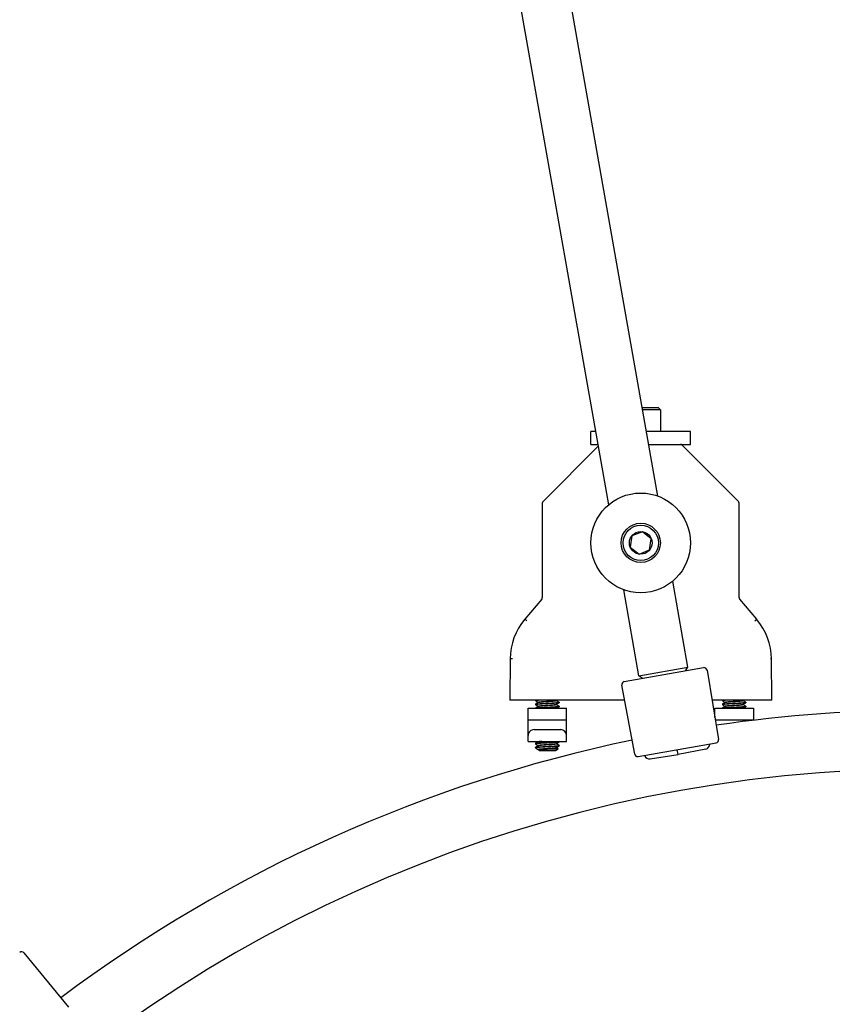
# Model space of a CAD drawing. Header units: inches. Extents: x 0 to 88, y 0 to 68.
# Tile 13 of 22: x 21.2 to 29.4, y 47.5 to 57.4. Entities that reach past the tile are written whole.
import ezdxf

# ---------------------------------------------------------------- set-up
doc = ezdxf.new("R2010")
doc.units = ezdxf.units.IN
doc.header["$LTSCALE"] = 4.84
doc.header["$MEASUREMENT"] = 0
for name, color, linetype in [('206380_1_BL12', 7, 'CONTINUOUS'), ('206383_X26128_1_BL20', 7, 'CONTINUOUS'), ('206397_206397_1_BL21', 7, 'CONTINUOUS'), ('206685_1_BL53', 7, 'CONTINUOUS'), ('206685_1_BL55', 7, 'CONTINUOUS'), ('207138_WW_12_1_BL11', 7, 'CONTINUOUS'), ('234013M_1_BL48', 7, 'CONTINUOUS'), ('807_2859_91760A321_1_BL46', 7, 'CONTINUOUS'), ('807_2859_91760A321_1_BL50', 7, 'CONTINUOUS'), ('911_710_911_710_1_BL37', 7, 'CONTINUOUS'), ('911_710_911_710_1_BL56', 7, 'CONTINUOUS'), ('9206XXM_920614M_1_BL16', 7, 'CONTINUOUS'), ('9206XXM_920614M_1_BL57', 7, 'CONTINUOUS')]:
    doc.layers.add(name, color=color, linetype=linetype)

# ---------------------------------------------------------------- blocks, each defined once
blk = doc.blocks.new('207138_WW_12_1_BL11', base_point=(42.9923, 30.181))
at = {"layer": '207138_WW_12_1_BL11', "color": 7, "linetype": 'CONTINUOUS'}
for radius, start, end in [(14.5104, 90, 98.35056), (14.5104, 101.74175, 126.77393), (13.9198, 90, 180)]:
    blk.add_arc((30.344, 35.9418), radius, start, end, dxfattribs=at)
blk = doc.blocks.new('206380_1_BL12', base_point=(44.3843, 30.2956))
at = {"layer": '206380_1_BL12', "color": 7, "linetype": 'CONTINUOUS'}
for p, q in [((27.0529, 53.0993), (26.4974, 52.5438)), ((27.8719, 53.1153), (27.8771, 53.1153)), ((28.4589, 52.5438), (27.8947, 53.108)), ((26.49, 52.5261), (26.49, 51.5781)), ((28.4662, 51.5781), (28.4662, 52.5261)), ((26.4841, 51.5619), (26.3145, 51.3613)), ((28.6418, 51.3613), (28.4721, 51.5619)), ((26.3145, 51.3613), (26.3201, 51.3567)), ((28.6227, 51.3454), (28.6418, 51.3613)), ((26.1668, 50.9632), (26.1631, 50.5484)), ((26.1918, 50.9632), (26.1668, 50.9632)), ((28.7895, 50.9632), (28.7822, 50.9633)), ((28.7931, 50.5484), (28.7895, 50.9632)), ((27.3173, 50.5484), (26.1631, 50.5484)), ((28.7931, 50.5484), (28.1944, 50.5484))]:
    blk.add_line(p, q, dxfattribs=at)
for centre, radius, start, end in [((27.8771, 53.0903), 0.025, 45, 90), ((26.515, 52.5261), 0.025, 135, 180), ((28.4412, 52.5261), 0.025, 0, 45), ((26.465, 51.5781), 0.025, 319.78266, 0), ((28.4912, 51.5781), 0.025, 180, 220.21734), ((26.7917, 50.9577), 0.625, 139.78266, 179.5), ((28.1645, 50.9577), 0.625, 0.5, 40.21734), ((24.6856, 49.399), 2.5503, 49.74515, 50.14025)]:
    blk.add_arc(centre, radius, start, end, dxfattribs=at)
blk = doc.blocks.new('9206XXM_920614M_1_BL16', base_point=(44.5477, 31.9025))
at = {"layer": '9206XXM_920614M_1_BL16', "color": 7, "linetype": 'CONTINUOUS'}
for p, q in [((27.3892, 52.198), (27.3724, 52.0856)), ((27.495, 52.2396), (27.3892, 52.198)), ((27.5839, 52.1688), (27.495, 52.2396)), ((27.5671, 52.0564), (27.5839, 52.1688)), ((27.3724, 52.0856), (27.4613, 52.0148)), ((27.4613, 52.0148), (27.5671, 52.0564))]:
    blk.add_line(p, q, dxfattribs=at)
for radius in [0.1969, 0.1772, 0.1137]:
    blk.add_circle((27.4781, 52.1272), radius, dxfattribs=at)
blk = doc.blocks.new('206383_X26128_1_BL20', base_point=(45.5942, 30.3296))
at = {"layer": '206383_X26128_1_BL20', "color": 7, "linetype": 'CONTINUOUS'}
for p, q in [((27.3134, 50.7354), (28.1089, 50.8757)), ((28.1437, 50.8511), (28.2601, 50.1558)), ((27.4176, 50.0072), (27.2891, 50.7004)), ((27.4523, 49.9831), (28.2357, 50.1213)), ((21.2864, 48.0141), (21.7349, 47.4701))]:
    blk.add_line(p, q, dxfattribs=at)
for centre, start, end in [((28.1142, 50.8462), 9.5, 100), ((27.3186, 50.7059), 100, 190.5), ((28.2305, 50.1508), 280, 9.5), ((27.4471, 50.0127), 190.5, 280), ((21.2633, 47.995), 39.5, 130)]:
    blk.add_arc(centre, 0.03, start, end, dxfattribs=at)
blk = doc.blocks.new('206397_206397_1_BL21', base_point=(45.4856, 29.9751))
at = {"layer": '206397_206397_1_BL21', "color": 7, "linetype": 'CONTINUOUS'}
for p, q in [((27.5723, 49.961), (27.8523, 50.0054)), ((27.8523, 50.0054), (27.844, 50.0522)), ((28.1305, 50.0594), (27.8523, 50.0054))]:
    blk.add_line(p, q, dxfattribs=at)
for centre, start, end in [((28.1209, 50.1085), 281.00023, 1.49833), ((27.5645, 50.0104), 198.50166, 279)]:
    blk.add_arc(centre, 0.05, start, end, dxfattribs=at)
blk = doc.blocks.new('911_710_911_710_1_BL37', base_point=(49.6521, 31.989))
at = {"layer": '911_710_911_710_1_BL37', "color": 7, "linetype": 'CONTINUOUS'}
blk.add_circle((27.4781, 52.1272), 0.5, dxfattribs=at)
blk = doc.blocks.new('807_2859_91760A321_1_BL46', base_point=(43.2305, 29.1406))
at = {"layer": '807_2859_91760A321_1_BL46', "color": 7, "linetype": 'CONTINUOUS'}
for p, q in [((28.2975, 50.5484), (28.2975, 50.5434)), ((28.2975, 50.5434), (28.298, 50.5429)), ((28.2975, 50.509), (28.298, 50.5096)), ((28.2975, 50.509), (28.2975, 50.5041)), ((28.2975, 50.5041), (28.298, 50.5035)), ((28.298, 50.5429), (28.3229, 50.5284)), ((28.3237, 50.5245), (28.298, 50.5096)), ((28.298, 50.5035), (28.3229, 50.4891)), ((28.3237, 50.4851), (28.2986, 50.4705)), ((28.2987, 50.4705), (28.3032, 50.4716)), ((28.3231, 50.5241), (28.3231, 50.5287)), ((28.3231, 50.4848), (28.3231, 50.4893)), ((28.5076, 50.5477), (28.5088, 50.5484)), ((28.5076, 50.5083), (28.5333, 50.5232)), ((28.5082, 50.5434), (28.5082, 50.548)), ((28.5082, 50.5041), (28.5082, 50.5087)), ((28.5332, 50.5293), (28.5083, 50.5437)), ((28.5332, 50.4899), (28.5083, 50.5043)), ((28.5103, 50.4705), (28.5333, 50.4839)), ((28.5337, 50.5287), (28.5332, 50.5293)), ((28.5337, 50.4893), (28.5332, 50.4899)), ((28.5337, 50.5238), (28.5333, 50.5232)), ((28.5337, 50.4844), (28.5333, 50.4838)), ((28.5337, 50.5287), (28.5337, 50.5238)), ((28.5337, 50.4893), (28.5337, 50.4844))]:
    blk.add_line(p, q, dxfattribs=at)
for points, knots in [([(28.3032, 50.5455), (28.3028, 50.5454), (28.3019, 50.5452), (28.3008, 50.545), (28.2998, 50.5447), (28.299, 50.5445), (28.2984, 50.5442), (28.2981, 50.5441), (28.2978, 50.5439), (28.2975, 50.5436), (28.2975, 50.5434)], [0, 0, 0, 0, 0.218323, 0.409385, 0.573065, 0.709361, 0.818518, 0.863183, 0.901501, 1, 1, 1, 1]), ([(28.3032, 50.5061), (28.3028, 50.506), (28.3019, 50.5058), (28.3008, 50.5056), (28.2998, 50.5053), (28.299, 50.5051), (28.2984, 50.5049), (28.2981, 50.5047), (28.2978, 50.5045), (28.2975, 50.5043), (28.2975, 50.5041)], [0, 0, 0, 0, 0.218323, 0.409387, 0.573069, 0.709366, 0.818523, 0.863187, 0.901504, 1, 1, 1, 1]), ([(28.298, 50.5096), (28.2981, 50.5096), (28.2984, 50.5098), (28.299, 50.51), (28.3, 50.5103), (28.3015, 50.5107), (28.3026, 50.5109), (28.3032, 50.511)], [0, 0, 0, 0, 0.071389, 0.157721, 0.376452, 0.657268, 1, 1, 1, 1]), ([(28.3316, 50.5484), (28.3286, 50.5482), (28.3229, 50.5478), (28.3151, 50.547), (28.3094, 50.5464), (28.3056, 50.5459), (28.304, 50.5456), (28.3032, 50.5455)], [0, 0, 0, 0, 0.319981, 0.595597, 0.823281, 0.918176, 1, 1, 1, 1]), ([(28.3032, 50.511), (28.3044, 50.5112), (28.3071, 50.5116), (28.3116, 50.5122), (28.3169, 50.5128), (28.3229, 50.5133), (28.3297, 50.5138), (28.3401, 50.5145), (28.3543, 50.5154), (28.3728, 50.5165), (28.3926, 50.5177), (28.4131, 50.5188), (28.4337, 50.5199), (28.4538, 50.5209), (28.4726, 50.522), (28.4873, 50.5229), (28.498, 50.5237), (28.5051, 50.5243), (28.5116, 50.5249), (28.5172, 50.5254), (28.5215, 50.5259), (28.5244, 50.5263), (28.5264, 50.5266), (28.5281, 50.5268), (28.5295, 50.5271), (28.5308, 50.5273), (28.5318, 50.5276), (28.5326, 50.5278), (28.5332, 50.5281), (28.5335, 50.5283), (28.5336, 50.5284), (28.5337, 50.5285), (28.5337, 50.5286), (28.5337, 50.5287)], [0, 0, 0, 0, 0.015886, 0.035412, 0.058431, 0.084764, 0.11422, 0.146573, 0.218961, 0.299682, 0.386223, 0.47589, 0.565896, 0.653434, 0.735785, 0.810398, 0.844068, 0.874959, 0.902832, 0.927475, 0.948695, 0.957972, 0.966334, 0.973767, 0.980262, 0.985811, 0.990409, 0.994064, 0.996801, 0.997847, 0.998699, 0.999395, 1, 1, 1, 1]), ([(28.5333, 50.5232), (28.5331, 50.5231), (28.5327, 50.5229), (28.5319, 50.5227), (28.5309, 50.5224), (28.5297, 50.5222), (28.5283, 50.5219), (28.5261, 50.5216), (28.5227, 50.5211), (28.5181, 50.5206), (28.5128, 50.52), (28.5067, 50.5195), (28.5, 50.5189), (28.4926, 50.5184), (28.4847, 50.5178), (28.4763, 50.5173), (28.4642, 50.5166), (28.4483, 50.5157), (28.4287, 50.5147), (28.4087, 50.5136), (28.3889, 50.5125), (28.3698, 50.5114), (28.3521, 50.5104), (28.3385, 50.5095), (28.3286, 50.5088), (28.3221, 50.5083), (28.3163, 50.5078), (28.3113, 50.5072), (28.307, 50.5067), (28.3044, 50.5063), (28.3032, 50.5061)], [0, 0, 0, 0, 0.002627, 0.006117, 0.010494, 0.015767, 0.021933, 0.028985, 0.045706, 0.065821, 0.089187, 0.115635, 0.144974, 0.176992, 0.211455, 0.248113, 0.286698, 0.368509, 0.454509, 0.542185, 0.628969, 0.712328, 0.789825, 0.859192, 0.890183, 0.918411, 0.943671, 0.965791, 0.984612, 1, 1, 1, 1]), ([(28.3032, 50.4716), (28.3044, 50.4719), (28.3071, 50.4723), (28.3116, 50.4728), (28.3169, 50.4734), (28.3229, 50.4739), (28.3297, 50.4745), (28.3401, 50.4752), (28.3543, 50.476), (28.3728, 50.4772), (28.3926, 50.4783), (28.4131, 50.4794), (28.4337, 50.4806), (28.4538, 50.4816), (28.4726, 50.4826), (28.4873, 50.4835), (28.498, 50.4843), (28.5051, 50.4849), (28.5116, 50.4855), (28.5172, 50.4861), (28.5215, 50.4865), (28.5244, 50.4869), (28.5264, 50.4872), (28.5281, 50.4874), (28.5295, 50.4877), (28.5308, 50.488), (28.5318, 50.4882), (28.5326, 50.4885), (28.5332, 50.4887), (28.5335, 50.4889), (28.5336, 50.489), (28.5337, 50.4892), (28.5337, 50.4893), (28.5337, 50.4893)], [0, 0, 0, 0, 0.015886, 0.035412, 0.05843, 0.084763, 0.114219, 0.146572, 0.218961, 0.299681, 0.386223, 0.47589, 0.565895, 0.653433, 0.735785, 0.810398, 0.844067, 0.874959, 0.902832, 0.927475, 0.948695, 0.957972, 0.966333, 0.973767, 0.980262, 0.985811, 0.990409, 0.994064, 0.996801, 0.997847, 0.998699, 0.999395, 1, 1, 1, 1]), ([(28.3231, 50.5287), (28.3231, 50.5288), (28.3232, 50.529), (28.3234, 50.5292), (28.3238, 50.5294), (28.3242, 50.5297), (28.3249, 50.5299), (28.3256, 50.5302), (28.3265, 50.5304), (28.3272, 50.5306), (28.3275, 50.5307)], [0, 0, 0, 0, 0.050445, 0.114808, 0.200027, 0.309098, 0.443287, 0.603089, 0.788664, 1, 1, 1, 1]), ([(28.3231, 50.4893), (28.3231, 50.4894), (28.3232, 50.4896), (28.3234, 50.4898), (28.3238, 50.4901), (28.3242, 50.4903), (28.3249, 50.4906), (28.3256, 50.4908), (28.3265, 50.4911), (28.3272, 50.4912), (28.3275, 50.4913)], [0, 0, 0, 0, 0.050456, 0.114826, 0.200048, 0.309119, 0.443305, 0.603102, 0.788671, 1, 1, 1, 1]), ([(28.3275, 50.5258), (28.3271, 50.5257), (28.3263, 50.5255), (28.3253, 50.5252), (28.3244, 50.5249), (28.3239, 50.5246), (28.3237, 50.5245)], [0, 0, 0, 0, 0.324002, 0.598484, 0.823547, 1, 1, 1, 1]), ([(28.3275, 50.4864), (28.3271, 50.4863), (28.3263, 50.4861), (28.3253, 50.4858), (28.3244, 50.4855), (28.3239, 50.4853), (28.3237, 50.4851)], [0, 0, 0, 0, 0.324002, 0.598481, 0.823542, 1, 1, 1, 1]), ([(28.3275, 50.5307), (28.3284, 50.5309), (28.3305, 50.5313), (28.3338, 50.5318), (28.3377, 50.5324), (28.344, 50.5331), (28.3511, 50.5338), (28.3587, 50.5344), (28.3674, 50.5351), (28.3791, 50.536), (28.3939, 50.5371), (28.4092, 50.5382), (28.4222, 50.5391), (28.4326, 50.5398), (28.4403, 50.5403), (28.4477, 50.5408), (28.4572, 50.5414), (28.4682, 50.5423), (28.4785, 50.5432), (28.4859, 50.544), (28.4907, 50.5445), (28.495, 50.5451), (28.4987, 50.5456), (28.5018, 50.5461), (28.5041, 50.5466), (28.5055, 50.5469), (28.5064, 50.5472), (28.507, 50.5474), (28.5074, 50.5476), (28.5076, 50.5477)], [0, 0, 0, 0, 0.015349, 0.03405, 0.055979, 0.080984, 0.139527, 0.172666, 0.208077, 0.284677, 0.367129, 0.453066, 0.540027, 0.583113, 0.625517, 0.666938, 0.707079, 0.782389, 0.849295, 0.878992, 0.905902, 0.929829, 0.95061, 0.968098, 0.982187, 0.987933, 0.992809, 0.996823, 1, 1, 1, 1]), ([(28.5082, 50.5434), (28.5082, 50.5434), (28.5082, 50.5433), (28.5081, 50.5432), (28.508, 50.543), (28.5077, 50.5428), (28.5073, 50.5426), (28.5067, 50.5423), (28.5059, 50.5421), (28.5049, 50.5418), (28.5037, 50.5416), (28.5018, 50.5412), (28.499, 50.5407), (28.4952, 50.5402), (28.4908, 50.5396), (28.4837, 50.5388), (28.476, 50.5381), (28.4676, 50.5373), (28.4606, 50.5368), (28.4533, 50.5362), (28.4457, 50.5357), (28.4379, 50.5352), (28.4299, 50.5347), (28.4218, 50.5341), (28.411, 50.5334), (28.3976, 50.5324), (28.3821, 50.5313), (28.3676, 50.5302), (28.3564, 50.5293), (28.3483, 50.5286), (28.343, 50.5281), (28.3382, 50.5275), (28.3341, 50.527), (28.3306, 50.5264), (28.3285, 50.526), (28.3275, 50.5258)], [0, 0, 0, 0, 0.000766, 0.001602, 0.00257, 0.003708, 0.006584, 0.010338, 0.015011, 0.020621, 0.027168, 0.034646, 0.052345, 0.073605, 0.098263, 0.126139, 0.190651, 0.226794, 0.265167, 0.305468, 0.347386, 0.390597, 0.434769, 0.479557, 0.524609, 0.614107, 0.700491, 0.781079, 0.853363, 0.885677, 0.915108, 0.941435, 0.96447, 0.984038, 1, 1, 1, 1]), ([(28.3275, 50.4913), (28.3284, 50.4915), (28.3305, 50.4919), (28.3338, 50.4925), (28.3377, 50.493), (28.344, 50.4938), (28.3511, 50.4944), (28.3587, 50.495), (28.3674, 50.4957), (28.3791, 50.4966), (28.3939, 50.4977), (28.4092, 50.4988), (28.4222, 50.4997), (28.4326, 50.5004), (28.4403, 50.5009), (28.4477, 50.5014), (28.4572, 50.5021), (28.4682, 50.5029), (28.4785, 50.5038), (28.4859, 50.5046), (28.4907, 50.5052), (28.495, 50.5057), (28.4987, 50.5062), (28.5018, 50.5068), (28.5041, 50.5072), (28.5055, 50.5076), (28.5064, 50.5078), (28.507, 50.508), (28.5074, 50.5082), (28.5076, 50.5083)], [0, 0, 0, 0, 0.015349, 0.03405, 0.055979, 0.080984, 0.139527, 0.172666, 0.208077, 0.284677, 0.367129, 0.453067, 0.540028, 0.583114, 0.625518, 0.666939, 0.70708, 0.78239, 0.849296, 0.878994, 0.905903, 0.92983, 0.950612, 0.9681, 0.982189, 0.987936, 0.992811, 0.996824, 1, 1, 1, 1]), ([(28.5082, 50.5041), (28.5082, 50.504), (28.5082, 50.5039), (28.5081, 50.5038), (28.508, 50.5036), (28.5077, 50.5035), (28.5073, 50.5032), (28.5067, 50.503), (28.5059, 50.5027), (28.5049, 50.5025), (28.5037, 50.5022), (28.5018, 50.5018), (28.499, 50.5014), (28.4952, 50.5008), (28.4908, 50.5002), (28.4837, 50.4994), (28.476, 50.4987), (28.4676, 50.498), (28.4606, 50.4974), (28.4533, 50.4969), (28.4457, 50.4963), (28.4379, 50.4958), (28.4299, 50.4953), (28.4218, 50.4948), (28.411, 50.494), (28.3976, 50.4931), (28.3821, 50.4919), (28.3676, 50.4908), (28.3564, 50.4899), (28.3483, 50.4892), (28.343, 50.4887), (28.3382, 50.4882), (28.3341, 50.4876), (28.3306, 50.487), (28.3285, 50.4866), (28.3275, 50.4864)], [0, 0, 0, 0, 0.000766, 0.001603, 0.00257, 0.003709, 0.006584, 0.010339, 0.015012, 0.020622, 0.027169, 0.034646, 0.052345, 0.073605, 0.098264, 0.12614, 0.190652, 0.226795, 0.265167, 0.305469, 0.347387, 0.390598, 0.43477, 0.479557, 0.524609, 0.614107, 0.700491, 0.781079, 0.853363, 0.885678, 0.915108, 0.941435, 0.964469, 0.984038, 1, 1, 1, 1]), ([(28.5333, 50.4838), (28.5332, 50.4838), (28.5328, 50.4836), (28.5323, 50.4834), (28.5316, 50.4832), (28.5305, 50.483), (28.5287, 50.4826), (28.5263, 50.4822), (28.5233, 50.4818), (28.5199, 50.4814), (28.516, 50.481), (28.5116, 50.4806), (28.5068, 50.4801), (28.4997, 50.4795), (28.4899, 50.4788), (28.4771, 50.478), (28.4633, 50.4772), (28.4486, 50.4764), (28.4334, 50.4756), (28.4178, 50.4748), (28.4022, 50.4739), (28.3868, 50.4731), (28.372, 50.4722), (28.3579, 50.4713), (28.3488, 50.4708), (28.3444, 50.4705)], [0, 0, 0, 0, 0.002398, 0.005424, 0.009096, 0.013425, 0.024056, 0.037299, 0.053113, 0.071436, 0.092184, 0.115274, 0.1406, 0.168053, 0.228854, 0.29661, 0.370128, 0.448115, 0.529202, 0.611957, 0.694916, 0.776615, 0.855615, 0.930517, 1, 1, 1, 1])]:
    blk.add_open_spline(points, degree=3, knots=knots, dxfattribs=at)
blk = doc.blocks.new('234013M_1_BL48', base_point=(53.8734, 36.3811))
at = {"layer": '234013M_1_BL48', "color": 7, "linetype": 'CONTINUOUS'}
for p, q in [((27.6492, 52.5967), (25.879, 62.6359)), ((27.1567, 52.5102), (25.3866, 62.5491)), ((27.4595, 50.7929), (27.3071, 51.6577)), ((27.9519, 50.8798), (27.7995, 51.7442)), ((27.4595, 50.7929), (27.9519, 50.8798)), ((27.9266, 50.8436), (27.9519, 50.8798)), ((27.4957, 50.7676), (27.4595, 50.7929))]:
    blk.add_line(p, q, dxfattribs=at)
blk = doc.blocks.new('807_2859_91760A321_1_BL50', base_point=(26.5406, 50.2959))
at = {"layer": '807_2859_91760A321_1_BL50', "color": 7, "linetype": 'CONTINUOUS'}
for p, q in [((26.4225, 50.5484), (26.4225, 50.5434)), ((26.4225, 50.5434), (26.423, 50.5429)), ((26.4225, 50.509), (26.423, 50.5096)), ((26.4225, 50.509), (26.4225, 50.5041)), ((26.4225, 50.5041), (26.423, 50.5035)), ((26.423, 50.5429), (26.4479, 50.5284)), ((26.4487, 50.5245), (26.423, 50.5096)), ((26.423, 50.5035), (26.4479, 50.4891)), ((26.4487, 50.4851), (26.4236, 50.4705)), ((26.4237, 50.4705), (26.4282, 50.4716)), ((26.4481, 50.5241), (26.4481, 50.5287)), ((26.4481, 50.4848), (26.4481, 50.4893)), ((26.6326, 50.5477), (26.6338, 50.5484)), ((26.6326, 50.5083), (26.6583, 50.5232)), ((26.6332, 50.5434), (26.6332, 50.548)), ((26.6332, 50.5041), (26.6332, 50.5087)), ((26.6582, 50.5293), (26.6333, 50.5437)), ((26.6582, 50.4899), (26.6333, 50.5043)), ((26.6353, 50.4705), (26.6583, 50.4839)), ((26.6587, 50.5287), (26.6582, 50.5293)), ((26.6587, 50.4893), (26.6582, 50.4899)), ((26.6587, 50.5238), (26.6583, 50.5232)), ((26.6587, 50.4844), (26.6583, 50.4838)), ((26.6587, 50.5287), (26.6587, 50.5238)), ((26.6587, 50.4893), (26.6587, 50.4844)), ((26.4225, 50.1153), (26.423, 50.1159)), ((26.4225, 50.1153), (26.4225, 50.1104)), ((26.4225, 50.1104), (26.423, 50.1098)), ((26.4225, 50.0759), (26.423, 50.0765)), ((26.4225, 50.0759), (26.4225, 50.071)), ((26.4487, 50.1308), (26.423, 50.1159)), ((26.423, 50.1098), (26.4479, 50.0954)), ((26.4487, 50.0914), (26.423, 50.0765)), ((26.446, 50.1359), (26.4479, 50.1347)), ((26.4481, 50.1304), (26.4481, 50.135)), ((26.4481, 50.0911), (26.4481, 50.0956)), ((26.6326, 50.1146), (26.6583, 50.1295)), ((26.6326, 50.0752), (26.6583, 50.0902)), ((26.6332, 50.1104), (26.6332, 50.1149)), ((26.6332, 50.071), (26.6332, 50.0756)), ((26.6582, 50.0962), (26.6333, 50.1106)), ((26.6582, 50.1356), (26.6577, 50.1359)), ((26.6587, 50.135), (26.6582, 50.1356)), ((26.6587, 50.0956), (26.6582, 50.0962)), ((26.6587, 50.1301), (26.6583, 50.1295)), ((26.6587, 50.0907), (26.6583, 50.0901)), ((26.6587, 50.135), (26.6587, 50.1301)), ((26.6587, 50.0956), (26.6587, 50.0907)), ((26.4225, 50.071), (26.423, 50.0705)), ((26.423, 50.0705), (26.4479, 50.056)), ((26.4581, 50.0435), (26.4474, 50.0509)), ((26.4504, 50.052), (26.4475, 50.0514)), ((26.4481, 50.0517), (26.4481, 50.0562)), ((26.4488, 50.0521), (26.4481, 50.0517)), ((26.4581, 50.0435), (26.6232, 50.0435)), ((26.6232, 50.0435), (26.6492, 50.0617)), ((26.6492, 50.0621), (26.6333, 50.0713))]:
    blk.add_line(p, q, dxfattribs=at)
for points, knots in [([(26.4282, 50.5455), (26.4278, 50.5454), (26.4269, 50.5452), (26.4258, 50.545), (26.4248, 50.5447), (26.424, 50.5445), (26.4234, 50.5442), (26.4231, 50.5441), (26.4228, 50.5439), (26.4225, 50.5436), (26.4225, 50.5434)], [0, 0, 0, 0, 0.218323, 0.409385, 0.573065, 0.709361, 0.818518, 0.863183, 0.901501, 1, 1, 1, 1]), ([(26.4282, 50.5061), (26.4278, 50.506), (26.4269, 50.5058), (26.4258, 50.5056), (26.4248, 50.5053), (26.424, 50.5051), (26.4234, 50.5049), (26.4231, 50.5047), (26.4228, 50.5045), (26.4225, 50.5043), (26.4225, 50.5041)], [0, 0, 0, 0, 0.218323, 0.409387, 0.573069, 0.709366, 0.818523, 0.863187, 0.901504, 1, 1, 1, 1]), ([(26.423, 50.5096), (26.4231, 50.5096), (26.4234, 50.5098), (26.424, 50.51), (26.425, 50.5103), (26.4265, 50.5107), (26.4276, 50.5109), (26.4282, 50.511)], [0, 0, 0, 0, 0.071389, 0.157721, 0.376452, 0.657268, 1, 1, 1, 1]), ([(26.4566, 50.5484), (26.4536, 50.5482), (26.4479, 50.5478), (26.4401, 50.547), (26.4344, 50.5464), (26.4306, 50.5459), (26.429, 50.5456), (26.4282, 50.5455)], [0, 0, 0, 0, 0.319981, 0.595597, 0.823281, 0.918176, 1, 1, 1, 1]), ([(26.4282, 50.511), (26.4294, 50.5112), (26.4321, 50.5116), (26.4366, 50.5122), (26.4419, 50.5128), (26.4479, 50.5133), (26.4547, 50.5138), (26.4651, 50.5145), (26.4793, 50.5154), (26.4978, 50.5165), (26.5176, 50.5177), (26.5381, 50.5188), (26.5587, 50.5199), (26.5788, 50.5209), (26.5976, 50.522), (26.6123, 50.5229), (26.623, 50.5237), (26.6301, 50.5243), (26.6366, 50.5249), (26.6422, 50.5254), (26.6465, 50.5259), (26.6494, 50.5263), (26.6514, 50.5266), (26.6531, 50.5268), (26.6545, 50.5271), (26.6558, 50.5273), (26.6568, 50.5276), (26.6576, 50.5278), (26.6582, 50.5281), (26.6585, 50.5283), (26.6586, 50.5284), (26.6587, 50.5285), (26.6587, 50.5286), (26.6587, 50.5287)], [0, 0, 0, 0, 0.015886, 0.035412, 0.058431, 0.084764, 0.11422, 0.146573, 0.218961, 0.299682, 0.386223, 0.47589, 0.565896, 0.653434, 0.735785, 0.810398, 0.844068, 0.874959, 0.902832, 0.927475, 0.948695, 0.957972, 0.966334, 0.973767, 0.980262, 0.985811, 0.990409, 0.994064, 0.996801, 0.997847, 0.998699, 0.999395, 1, 1, 1, 1]), ([(26.6583, 50.5232), (26.6581, 50.5231), (26.6577, 50.5229), (26.6569, 50.5227), (26.6559, 50.5224), (26.6547, 50.5222), (26.6533, 50.5219), (26.6511, 50.5216), (26.6477, 50.5211), (26.6431, 50.5206), (26.6378, 50.52), (26.6317, 50.5195), (26.625, 50.5189), (26.6176, 50.5184), (26.6097, 50.5178), (26.6013, 50.5173), (26.5892, 50.5166), (26.5733, 50.5157), (26.5537, 50.5147), (26.5337, 50.5136), (26.5139, 50.5125), (26.4948, 50.5114), (26.4771, 50.5104), (26.4635, 50.5095), (26.4536, 50.5088), (26.4471, 50.5083), (26.4413, 50.5078), (26.4363, 50.5072), (26.432, 50.5067), (26.4294, 50.5063), (26.4282, 50.5061)], [0, 0, 0, 0, 0.002627, 0.006117, 0.010494, 0.015767, 0.021933, 0.028985, 0.045706, 0.065821, 0.089187, 0.115635, 0.144974, 0.176992, 0.211455, 0.248113, 0.286698, 0.368509, 0.454509, 0.542185, 0.628969, 0.712328, 0.789825, 0.859192, 0.890183, 0.918411, 0.943671, 0.965791, 0.984612, 1, 1, 1, 1]), ([(26.4282, 50.4716), (26.4294, 50.4719), (26.4321, 50.4723), (26.4366, 50.4728), (26.4419, 50.4734), (26.4479, 50.4739), (26.4547, 50.4745), (26.4651, 50.4752), (26.4793, 50.476), (26.4978, 50.4772), (26.5176, 50.4783), (26.5381, 50.4794), (26.5587, 50.4806), (26.5788, 50.4816), (26.5976, 50.4826), (26.6123, 50.4835), (26.623, 50.4843), (26.6301, 50.4849), (26.6366, 50.4855), (26.6422, 50.4861), (26.6465, 50.4865), (26.6494, 50.4869), (26.6514, 50.4872), (26.6531, 50.4874), (26.6545, 50.4877), (26.6558, 50.488), (26.6568, 50.4882), (26.6576, 50.4885), (26.6582, 50.4887), (26.6585, 50.4889), (26.6586, 50.489), (26.6587, 50.4892), (26.6587, 50.4893), (26.6587, 50.4893)], [0, 0, 0, 0, 0.015886, 0.035412, 0.05843, 0.084763, 0.114219, 0.146572, 0.218961, 0.299681, 0.386223, 0.47589, 0.565895, 0.653433, 0.735785, 0.810398, 0.844067, 0.874959, 0.902832, 0.927475, 0.948695, 0.957972, 0.966333, 0.973767, 0.980262, 0.985811, 0.990409, 0.994064, 0.996801, 0.997847, 0.998699, 0.999395, 1, 1, 1, 1]), ([(26.4481, 50.5287), (26.4481, 50.5288), (26.4482, 50.529), (26.4484, 50.5292), (26.4488, 50.5294), (26.4492, 50.5297), (26.4499, 50.5299), (26.4506, 50.5302), (26.4515, 50.5304), (26.4522, 50.5306), (26.4525, 50.5307)], [0, 0, 0, 0, 0.050445, 0.114808, 0.200027, 0.309098, 0.443287, 0.603089, 0.788664, 1, 1, 1, 1]), ([(26.4481, 50.4893), (26.4481, 50.4894), (26.4482, 50.4896), (26.4484, 50.4898), (26.4488, 50.4901), (26.4492, 50.4903), (26.4499, 50.4906), (26.4506, 50.4908), (26.4515, 50.4911), (26.4522, 50.4912), (26.4525, 50.4913)], [0, 0, 0, 0, 0.050456, 0.114826, 0.200048, 0.309119, 0.443305, 0.603102, 0.788671, 1, 1, 1, 1]), ([(26.4525, 50.5258), (26.4521, 50.5257), (26.4513, 50.5255), (26.4503, 50.5252), (26.4494, 50.5249), (26.4489, 50.5246), (26.4487, 50.5245)], [0, 0, 0, 0, 0.324002, 0.598484, 0.823547, 1, 1, 1, 1]), ([(26.4525, 50.4864), (26.4521, 50.4863), (26.4513, 50.4861), (26.4503, 50.4858), (26.4494, 50.4855), (26.4489, 50.4853), (26.4487, 50.4851)], [0, 0, 0, 0, 0.324002, 0.598481, 0.823542, 1, 1, 1, 1]), ([(26.4525, 50.5307), (26.4534, 50.5309), (26.4555, 50.5313), (26.4588, 50.5318), (26.4627, 50.5324), (26.469, 50.5331), (26.4761, 50.5338), (26.4837, 50.5344), (26.4924, 50.5351), (26.5041, 50.536), (26.5189, 50.5371), (26.5342, 50.5382), (26.5472, 50.5391), (26.5576, 50.5398), (26.5653, 50.5403), (26.5727, 50.5408), (26.5822, 50.5414), (26.5932, 50.5423), (26.6035, 50.5432), (26.6109, 50.544), (26.6157, 50.5445), (26.62, 50.5451), (26.6237, 50.5456), (26.6268, 50.5461), (26.6291, 50.5466), (26.6305, 50.5469), (26.6314, 50.5472), (26.632, 50.5474), (26.6324, 50.5476), (26.6326, 50.5477)], [0, 0, 0, 0, 0.015349, 0.03405, 0.055979, 0.080984, 0.139527, 0.172666, 0.208077, 0.284677, 0.367129, 0.453066, 0.540027, 0.583113, 0.625517, 0.666938, 0.707079, 0.782389, 0.849295, 0.878992, 0.905902, 0.929829, 0.95061, 0.968098, 0.982187, 0.987933, 0.992809, 0.996823, 1, 1, 1, 1]), ([(26.6332, 50.5434), (26.6332, 50.5434), (26.6332, 50.5433), (26.6331, 50.5432), (26.633, 50.543), (26.6327, 50.5428), (26.6323, 50.5426), (26.6317, 50.5423), (26.6309, 50.5421), (26.6299, 50.5418), (26.6287, 50.5416), (26.6268, 50.5412), (26.624, 50.5407), (26.6202, 50.5402), (26.6158, 50.5396), (26.6087, 50.5388), (26.601, 50.5381), (26.5926, 50.5373), (26.5856, 50.5368), (26.5783, 50.5362), (26.5707, 50.5357), (26.5629, 50.5352), (26.5549, 50.5347), (26.5468, 50.5341), (26.536, 50.5334), (26.5226, 50.5324), (26.5071, 50.5313), (26.4926, 50.5302), (26.4814, 50.5293), (26.4733, 50.5286), (26.468, 50.5281), (26.4632, 50.5275), (26.4591, 50.527), (26.4556, 50.5264), (26.4535, 50.526), (26.4525, 50.5258)], [0, 0, 0, 0, 0.000766, 0.001602, 0.00257, 0.003708, 0.006584, 0.010338, 0.015011, 0.020621, 0.027168, 0.034646, 0.052345, 0.073605, 0.098263, 0.126139, 0.190651, 0.226794, 0.265167, 0.305468, 0.347386, 0.390597, 0.434769, 0.479557, 0.524609, 0.614107, 0.700491, 0.781079, 0.853363, 0.885677, 0.915108, 0.941435, 0.96447, 0.984038, 1, 1, 1, 1]), ([(26.4525, 50.4913), (26.4534, 50.4915), (26.4555, 50.4919), (26.4588, 50.4925), (26.4627, 50.493), (26.469, 50.4938), (26.4761, 50.4944), (26.4837, 50.495), (26.4924, 50.4957), (26.5041, 50.4966), (26.5189, 50.4977), (26.5342, 50.4988), (26.5472, 50.4997), (26.5576, 50.5004), (26.5653, 50.5009), (26.5727, 50.5014), (26.5822, 50.5021), (26.5932, 50.5029), (26.6035, 50.5038), (26.6109, 50.5046), (26.6157, 50.5052), (26.62, 50.5057), (26.6237, 50.5062), (26.6268, 50.5068), (26.6291, 50.5072), (26.6305, 50.5076), (26.6314, 50.5078), (26.632, 50.508), (26.6324, 50.5082), (26.6326, 50.5083)], [0, 0, 0, 0, 0.015349, 0.03405, 0.055979, 0.080984, 0.139527, 0.172666, 0.208077, 0.284677, 0.367129, 0.453067, 0.540028, 0.583114, 0.625518, 0.666939, 0.70708, 0.78239, 0.849296, 0.878994, 0.905903, 0.92983, 0.950612, 0.9681, 0.982189, 0.987936, 0.992811, 0.996824, 1, 1, 1, 1]), ([(26.6332, 50.5041), (26.6332, 50.504), (26.6332, 50.5039), (26.6331, 50.5038), (26.633, 50.5036), (26.6327, 50.5035), (26.6323, 50.5032), (26.6317, 50.503), (26.6309, 50.5027), (26.6299, 50.5025), (26.6287, 50.5022), (26.6268, 50.5018), (26.624, 50.5014), (26.6202, 50.5008), (26.6158, 50.5002), (26.6087, 50.4994), (26.601, 50.4987), (26.5926, 50.498), (26.5856, 50.4974), (26.5783, 50.4969), (26.5707, 50.4963), (26.5629, 50.4958), (26.5549, 50.4953), (26.5468, 50.4948), (26.536, 50.494), (26.5226, 50.4931), (26.5071, 50.4919), (26.4926, 50.4908), (26.4814, 50.4899), (26.4733, 50.4892), (26.468, 50.4887), (26.4632, 50.4882), (26.4591, 50.4876), (26.4556, 50.487), (26.4535, 50.4866), (26.4525, 50.4864)], [0, 0, 0, 0, 0.000766, 0.001603, 0.00257, 0.003709, 0.006584, 0.010339, 0.015012, 0.020622, 0.027169, 0.034646, 0.052345, 0.073605, 0.098264, 0.12614, 0.190652, 0.226795, 0.265167, 0.305469, 0.347387, 0.390598, 0.43477, 0.479557, 0.524609, 0.614107, 0.700491, 0.781079, 0.853363, 0.885678, 0.915108, 0.941435, 0.964469, 0.984038, 1, 1, 1, 1]), ([(26.6583, 50.4838), (26.6582, 50.4838), (26.6578, 50.4836), (26.6573, 50.4834), (26.6566, 50.4832), (26.6555, 50.483), (26.6537, 50.4826), (26.6513, 50.4822), (26.6483, 50.4818), (26.6449, 50.4814), (26.641, 50.481), (26.6366, 50.4806), (26.6318, 50.4801), (26.6247, 50.4795), (26.6149, 50.4788), (26.6021, 50.478), (26.5883, 50.4772), (26.5736, 50.4764), (26.5584, 50.4756), (26.5428, 50.4748), (26.5272, 50.4739), (26.5118, 50.4731), (26.497, 50.4722), (26.4829, 50.4713), (26.4738, 50.4708), (26.4694, 50.4705)], [0, 0, 0, 0, 0.002398, 0.005424, 0.009096, 0.013425, 0.024056, 0.037299, 0.053113, 0.071436, 0.092184, 0.115274, 0.1406, 0.168053, 0.228854, 0.29661, 0.370128, 0.448115, 0.529202, 0.611957, 0.694916, 0.776615, 0.855615, 0.930517, 1, 1, 1, 1]), ([(26.4282, 50.1124), (26.4278, 50.1123), (26.4269, 50.1121), (26.4258, 50.1119), (26.4248, 50.1116), (26.424, 50.1114), (26.4234, 50.1112), (26.4231, 50.111), (26.4228, 50.1108), (26.4225, 50.1106), (26.4225, 50.1104)], [0, 0, 0, 0, 0.218323, 0.409386, 0.573067, 0.709362, 0.81852, 0.863184, 0.901502, 1, 1, 1, 1]), ([(26.423, 50.1159), (26.4231, 50.1159), (26.4234, 50.1161), (26.424, 50.1163), (26.425, 50.1166), (26.4265, 50.117), (26.4276, 50.1172), (26.4282, 50.1173)], [0, 0, 0, 0, 0.071388, 0.157719, 0.376451, 0.657267, 1, 1, 1, 1]), ([(26.423, 50.0765), (26.4231, 50.0766), (26.4234, 50.0767), (26.424, 50.0769), (26.425, 50.0773), (26.4265, 50.0776), (26.4276, 50.0778), (26.4282, 50.0779)], [0, 0, 0, 0, 0.071374, 0.157694, 0.37642, 0.657248, 1, 1, 1, 1]), ([(26.4282, 50.1173), (26.4294, 50.1175), (26.4321, 50.1179), (26.4366, 50.1185), (26.4419, 50.1191), (26.4479, 50.1196), (26.4547, 50.1201), (26.4651, 50.1208), (26.4793, 50.1217), (26.4978, 50.1228), (26.5176, 50.124), (26.5381, 50.1251), (26.5587, 50.1262), (26.5788, 50.1272), (26.5976, 50.1283), (26.6123, 50.1292), (26.623, 50.13), (26.6301, 50.1306), (26.6366, 50.1312), (26.6422, 50.1317), (26.6465, 50.1322), (26.6494, 50.1326), (26.6514, 50.1329), (26.6531, 50.1331), (26.6545, 50.1334), (26.6558, 50.1336), (26.6568, 50.1339), (26.6576, 50.1341), (26.6582, 50.1344), (26.6585, 50.1346), (26.6586, 50.1347), (26.6587, 50.1348), (26.6587, 50.1349), (26.6587, 50.135)], [0, 0, 0, 0, 0.015886, 0.035412, 0.05843, 0.084763, 0.114219, 0.146572, 0.21896, 0.299681, 0.386222, 0.475889, 0.565894, 0.653432, 0.735784, 0.810397, 0.844067, 0.874958, 0.902832, 0.927475, 0.948695, 0.957972, 0.966334, 0.973768, 0.980263, 0.985812, 0.99041, 0.994065, 0.996802, 0.997847, 0.998699, 0.999395, 1, 1, 1, 1]), ([(26.6583, 50.1295), (26.6581, 50.1294), (26.6577, 50.1292), (26.6569, 50.129), (26.6559, 50.1287), (26.6547, 50.1285), (26.6533, 50.1282), (26.6511, 50.1279), (26.6477, 50.1274), (26.6431, 50.1269), (26.6378, 50.1263), (26.6317, 50.1258), (26.625, 50.1252), (26.6176, 50.1247), (26.6097, 50.1241), (26.6013, 50.1236), (26.5892, 50.1229), (26.5733, 50.122), (26.5537, 50.121), (26.5337, 50.1199), (26.5139, 50.1188), (26.4948, 50.1177), (26.4771, 50.1167), (26.4635, 50.1158), (26.4536, 50.1151), (26.4471, 50.1146), (26.4413, 50.1141), (26.4363, 50.1135), (26.432, 50.113), (26.4294, 50.1126), (26.4282, 50.1124)], [0, 0, 0, 0, 0.002627, 0.006116, 0.010494, 0.015767, 0.021933, 0.028984, 0.045705, 0.065821, 0.089187, 0.115635, 0.144974, 0.176991, 0.211454, 0.248113, 0.286697, 0.368509, 0.454509, 0.542184, 0.628969, 0.712328, 0.789824, 0.859192, 0.890183, 0.918411, 0.943671, 0.965791, 0.984612, 1, 1, 1, 1]), ([(26.4282, 50.0779), (26.4294, 50.0782), (26.4321, 50.0786), (26.4366, 50.0791), (26.4419, 50.0797), (26.4479, 50.0802), (26.4547, 50.0808), (26.4651, 50.0815), (26.4793, 50.0823), (26.4978, 50.0835), (26.5176, 50.0846), (26.5381, 50.0857), (26.5587, 50.0869), (26.5788, 50.0879), (26.5976, 50.0889), (26.6123, 50.0898), (26.623, 50.0906), (26.6301, 50.0912), (26.6366, 50.0918), (26.6422, 50.0924), (26.6465, 50.0928), (26.6494, 50.0932), (26.6514, 50.0935), (26.6531, 50.0937), (26.6545, 50.094), (26.6558, 50.0943), (26.6568, 50.0945), (26.6576, 50.0948), (26.6582, 50.095), (26.6585, 50.0952), (26.6586, 50.0953), (26.6587, 50.0955), (26.6587, 50.0956), (26.6587, 50.0956)], [0, 0, 0, 0, 0.015886, 0.035412, 0.058431, 0.084763, 0.114219, 0.146573, 0.218961, 0.299682, 0.386223, 0.47589, 0.565895, 0.653433, 0.735785, 0.810398, 0.844067, 0.874958, 0.902832, 0.927474, 0.948695, 0.957971, 0.966333, 0.973767, 0.980262, 0.985811, 0.990409, 0.994064, 0.996801, 0.997846, 0.998699, 0.999395, 1, 1, 1, 1]), ([(26.6583, 50.0901), (26.6581, 50.09), (26.6577, 50.0899), (26.6569, 50.0896), (26.6559, 50.0894), (26.6547, 50.0891), (26.6533, 50.0889), (26.6511, 50.0885), (26.6477, 50.0881), (26.6431, 50.0875), (26.6378, 50.087), (26.6317, 50.0864), (26.625, 50.0859), (26.6176, 50.0853), (26.6097, 50.0848), (26.6013, 50.0842), (26.5892, 50.0835), (26.5733, 50.0827), (26.5537, 50.0817), (26.5337, 50.0806), (26.5139, 50.0795), (26.4948, 50.0784), (26.4771, 50.0773), (26.4635, 50.0764), (26.4536, 50.0758), (26.4471, 50.0752), (26.4413, 50.0747), (26.4363, 50.0742), (26.432, 50.0736), (26.4294, 50.0732), (26.4282, 50.073)], [0, 0, 0, 0, 0.002627, 0.006117, 0.010494, 0.015767, 0.021933, 0.028985, 0.045706, 0.065821, 0.089187, 0.115635, 0.144974, 0.176992, 0.211454, 0.248113, 0.286697, 0.368509, 0.454509, 0.542184, 0.628968, 0.712328, 0.789824, 0.859192, 0.890183, 0.91841, 0.943671, 0.965791, 0.984612, 1, 1, 1, 1]), ([(26.4481, 50.135), (26.4481, 50.135), (26.4481, 50.1352), (26.4483, 50.1354), (26.4486, 50.1357), (26.4489, 50.1358), (26.449, 50.1359)], [0, 0, 0, 0, 0.171489, 0.38286, 0.655651, 1, 1, 1, 1]), ([(26.4481, 50.0956), (26.4481, 50.0957), (26.4482, 50.0959), (26.4484, 50.0961), (26.4488, 50.0964), (26.4492, 50.0966), (26.4499, 50.0969), (26.4506, 50.0971), (26.4515, 50.0974), (26.4522, 50.0975), (26.4525, 50.0976)], [0, 0, 0, 0, 0.050445, 0.11481, 0.200031, 0.309104, 0.443293, 0.603095, 0.788668, 1, 1, 1, 1]), ([(26.4525, 50.1321), (26.4521, 50.132), (26.4513, 50.1318), (26.4503, 50.1315), (26.4494, 50.1312), (26.4489, 50.1309), (26.4487, 50.1308)], [0, 0, 0, 0, 0.324001, 0.598481, 0.823544, 1, 1, 1, 1]), ([(26.4525, 50.0927), (26.4521, 50.0926), (26.4513, 50.0924), (26.4503, 50.0921), (26.4494, 50.0918), (26.4489, 50.0916), (26.4487, 50.0914)], [0, 0, 0, 0, 0.324002, 0.598484, 0.823547, 1, 1, 1, 1]), ([(26.4848, 50.1359), (26.483, 50.1357), (26.4795, 50.1354), (26.4744, 50.135), (26.4696, 50.1345), (26.4653, 50.1341), (26.4615, 50.1336), (26.458, 50.1331), (26.4551, 50.1326), (26.4533, 50.1323), (26.4525, 50.1321)], [0, 0, 0, 0, 0.169071, 0.32713, 0.473302, 0.606756, 0.726777, 0.832702, 0.923938, 1, 1, 1, 1]), ([(26.4525, 50.0976), (26.4534, 50.0978), (26.4555, 50.0982), (26.4588, 50.0988), (26.4627, 50.0993), (26.469, 50.1001), (26.4761, 50.1007), (26.4837, 50.1013), (26.4924, 50.102), (26.5041, 50.1029), (26.5189, 50.104), (26.5342, 50.1051), (26.5472, 50.106), (26.5576, 50.1067), (26.5653, 50.1072), (26.5727, 50.1077), (26.5822, 50.1084), (26.5932, 50.1092), (26.6035, 50.1101), (26.6109, 50.1109), (26.6157, 50.1115), (26.62, 50.112), (26.6237, 50.1125), (26.6268, 50.1131), (26.6291, 50.1135), (26.6305, 50.1139), (26.6314, 50.1141), (26.632, 50.1143), (26.6324, 50.1145), (26.6326, 50.1146)], [0, 0, 0, 0, 0.015349, 0.03405, 0.055979, 0.080984, 0.139527, 0.172665, 0.208076, 0.284676, 0.367128, 0.453065, 0.540027, 0.583112, 0.625517, 0.666937, 0.707079, 0.782389, 0.849295, 0.878992, 0.905902, 0.929829, 0.95061, 0.968099, 0.982187, 0.987934, 0.992809, 0.996823, 1, 1, 1, 1]), ([(26.6332, 50.1104), (26.6332, 50.1103), (26.6332, 50.1102), (26.6331, 50.1101), (26.633, 50.1099), (26.6327, 50.1098), (26.6323, 50.1095), (26.6317, 50.1093), (26.6309, 50.109), (26.6299, 50.1088), (26.6287, 50.1085), (26.6268, 50.1081), (26.624, 50.1077), (26.6202, 50.1071), (26.6158, 50.1065), (26.6087, 50.1057), (26.601, 50.105), (26.5926, 50.1043), (26.5856, 50.1037), (26.5783, 50.1032), (26.5707, 50.1026), (26.5629, 50.1021), (26.5549, 50.1016), (26.5468, 50.1011), (26.536, 50.1003), (26.5226, 50.0994), (26.5071, 50.0982), (26.4926, 50.0971), (26.4814, 50.0962), (26.4733, 50.0955), (26.468, 50.095), (26.4632, 50.0945), (26.4591, 50.0939), (26.4556, 50.0933), (26.4535, 50.0929), (26.4525, 50.0927)], [0, 0, 0, 0, 0.000766, 0.001603, 0.002571, 0.003709, 0.006585, 0.01034, 0.015014, 0.020623, 0.02717, 0.034648, 0.052346, 0.073607, 0.098265, 0.126141, 0.190653, 0.226796, 0.265168, 0.30547, 0.347388, 0.390599, 0.434771, 0.479558, 0.52461, 0.614108, 0.700492, 0.781079, 0.853363, 0.885678, 0.915108, 0.941435, 0.964469, 0.984038, 1, 1, 1, 1]), ([(26.4525, 50.0582), (26.4534, 50.0585), (26.4555, 50.0589), (26.4588, 50.0594), (26.4627, 50.0599), (26.469, 50.0607), (26.4761, 50.0613), (26.4837, 50.062), (26.4924, 50.0627), (26.5041, 50.0636), (26.5189, 50.0647), (26.5342, 50.0657), (26.5472, 50.0666), (26.5576, 50.0673), (26.5653, 50.0678), (26.5727, 50.0683), (26.5822, 50.069), (26.5932, 50.0698), (26.6035, 50.0708), (26.6109, 50.0715), (26.6157, 50.0721), (26.62, 50.0726), (26.6237, 50.0732), (26.6268, 50.0737), (26.6291, 50.0741), (26.6305, 50.0745), (26.6314, 50.0747), (26.632, 50.075), (26.6324, 50.0752), (26.6326, 50.0752)], [0, 0, 0, 0, 0.015349, 0.03405, 0.055979, 0.080984, 0.139527, 0.172665, 0.208076, 0.284677, 0.367129, 0.453066, 0.540027, 0.583113, 0.625517, 0.666937, 0.707078, 0.782389, 0.849295, 0.878992, 0.905901, 0.929829, 0.95061, 0.968098, 0.982187, 0.987933, 0.992809, 0.996823, 1, 1, 1, 1]), ([(26.4282, 50.073), (26.4278, 50.0729), (26.4269, 50.0728), (26.4258, 50.0725), (26.4248, 50.0723), (26.424, 50.072), (26.4234, 50.0718), (26.4231, 50.0716), (26.4228, 50.0714), (26.4225, 50.0712), (26.4225, 50.071)], [0, 0, 0, 0, 0.218312, 0.409364, 0.57302, 0.709263, 0.818368, 0.86303, 0.901359, 1, 1, 1, 1]), ([(26.4475, 50.0514), (26.4475, 50.0513), (26.4474, 50.0513), (26.4473, 50.0512), (26.4473, 50.0511), (26.4473, 50.051), (26.4474, 50.051), (26.4474, 50.051), (26.4474, 50.0509)], [0, 0, 0, 0, 0.317087, 0.533857, 0.628309, 0.730654, 0.852228, 1, 1, 1, 1]), ([(26.4481, 50.0562), (26.4481, 50.0563), (26.4482, 50.0565), (26.4484, 50.0568), (26.4488, 50.057), (26.4492, 50.0573), (26.4499, 50.0575), (26.4506, 50.0578), (26.4515, 50.058), (26.4522, 50.0582), (26.4525, 50.0582)], [0, 0, 0, 0, 0.0504, 0.114741, 0.199946, 0.309001, 0.44319, 0.60301, 0.788619, 1, 1, 1, 1]), ([(26.4525, 50.0533), (26.4521, 50.0532), (26.4513, 50.053), (26.4503, 50.0527), (26.4494, 50.0524), (26.449, 50.0522), (26.4488, 50.0521)], [0, 0, 0, 0, 0.323601, 0.597995, 0.82321, 1, 1, 1, 1]), ([(26.6492, 50.0617), (26.6492, 50.0617), (26.6491, 50.0617), (26.6488, 50.0616), (26.6484, 50.0614), (26.6477, 50.0613), (26.6469, 50.0612), (26.6459, 50.061), (26.6441, 50.0608), (26.6415, 50.0606), (26.6379, 50.0603), (26.6335, 50.06), (26.6285, 50.0597), (26.6229, 50.0594), (26.6166, 50.0591), (26.6099, 50.0588), (26.6027, 50.0585), (26.5922, 50.0581), (26.5784, 50.0576), (26.5611, 50.0571), (26.5433, 50.0565), (26.5257, 50.0559), (26.5086, 50.0552), (26.4928, 50.0546), (26.4806, 50.0541), (26.4718, 50.0537), (26.4661, 50.0534), (26.4612, 50.0531), (26.4569, 50.0527), (26.4534, 50.0524), (26.4513, 50.0522), (26.4504, 50.052)], [0, 0, 0, 0, 0.000706, 0.001621, 0.004107, 0.007492, 0.011785, 0.016987, 0.023099, 0.038031, 0.056532, 0.078518, 0.103815, 0.132229, 0.163549, 0.197552, 0.233982, 0.272565, 0.355074, 0.442731, 0.53291, 0.622719, 0.709238, 0.789681, 0.861414, 0.893222, 0.921886, 0.947096, 0.96864, 0.98633, 1, 1, 1, 1]), ([(26.6332, 50.071), (26.6332, 50.0709), (26.6332, 50.0709), (26.6331, 50.0707), (26.633, 50.0706), (26.6327, 50.0704), (26.6323, 50.0702), (26.6317, 50.0699), (26.6309, 50.0697), (26.6299, 50.0694), (26.6287, 50.0691), (26.6268, 50.0688), (26.624, 50.0683), (26.6202, 50.0677), (26.6158, 50.0672), (26.6087, 50.0664), (26.601, 50.0656), (26.5926, 50.0649), (26.5856, 50.0643), (26.5783, 50.0638), (26.5707, 50.0633), (26.5629, 50.0628), (26.5549, 50.0622), (26.5468, 50.0617), (26.536, 50.0609), (26.5226, 50.06), (26.5071, 50.0589), (26.4926, 50.0577), (26.4814, 50.0569), (26.4733, 50.0562), (26.468, 50.0556), (26.4632, 50.0551), (26.4591, 50.0545), (26.4556, 50.054), (26.4535, 50.0535), (26.4525, 50.0533)], [0, 0, 0, 0, 0.000766, 0.001602, 0.00257, 0.003708, 0.006584, 0.010338, 0.015012, 0.020621, 0.027169, 0.034646, 0.052345, 0.073605, 0.098264, 0.126139, 0.190651, 0.226794, 0.265167, 0.305468, 0.347386, 0.390597, 0.434769, 0.479557, 0.524609, 0.614107, 0.700491, 0.781078, 0.853363, 0.885678, 0.915108, 0.941435, 0.96447, 0.984038, 1, 1, 1, 1]), ([(26.6492, 50.0621), (26.6492, 50.062), (26.6493, 50.062), (26.6493, 50.0619), (26.6493, 50.0619), (26.6493, 50.0618), (26.6493, 50.0618), (26.6492, 50.0617)], [0, 0, 0, 0, 0.318755, 0.53636, 0.63069, 0.732667, 1, 1, 1, 1])]:
    blk.add_open_spline(points, degree=3, knots=knots, dxfattribs=at)
blk = doc.blocks.new('206685_1_BL53', base_point=(26.5406, 50.3032))
at = {"layer": '206685_1_BL53', "color": 7, "linetype": 'CONTINUOUS'}
for p, q in [((26.3477, 50.4705), (26.7335, 50.4705)), ((26.3477, 50.1359), (26.3477, 50.4705)), ((26.7335, 50.1359), (26.7335, 50.4705)), ((26.3477, 50.3524), (26.7335, 50.3524)), ((26.4068, 50.254), (26.6745, 50.254)), ((26.3477, 50.1359), (26.7335, 50.1359))]:
    blk.add_line(p, q, dxfattribs=at)
for centre, start_param, end_param in [((26.4068, 50.1949), 1.570796, 3.141593), ((26.6745, 50.1949), 0, 1.570796)]:
    blk.add_ellipse(centre, major_axis=(0.0591, 0), ratio=1, start_param=start_param, end_param=end_param, dxfattribs=at)
blk = doc.blocks.new('206685_1_BL55', base_point=(49.1961, 28.9678))
at = {"layer": '206685_1_BL55', "color": 7, "linetype": 'CONTINUOUS'}
for p, q in [((28.2227, 50.4705), (28.6085, 50.4705)), ((28.2227, 50.3792), (28.2227, 50.4705)), ((28.6085, 50.4705), (28.6085, 50.3452)), ((28.2272, 50.3524), (28.6085, 50.3524))]:
    blk.add_line(p, q, dxfattribs=at)
blk = doc.blocks.new('911_710_911_710_1_BL56', base_point=(49.9612, 30.3081))
at = {"layer": '911_710_911_710_1_BL56', "color": 7, "linetype": 'CONTINUOUS'}
for p, q in [((26.9781, 53.1153), (26.9781, 53.2453)), ((27.0271, 53.2453), (26.9781, 53.2453)), ((27.9781, 53.2453), (27.5348, 53.2453)), ((27.9781, 53.1153), (27.9781, 53.2453)), ((26.9781, 53.1153), (27.05, 53.1153)), ((27.5578, 53.1153), (27.8719, 53.1153)), ((27.8771, 53.1153), (27.9781, 53.1153))]:
    blk.add_line(p, q, dxfattribs=at)
blk = doc.blocks.new('9206XXM_920614M_1_BL57', base_point=(50.3368, 30.5778))
at = {"layer": '9206XXM_920614M_1_BL57', "color": 7, "linetype": 'CONTINUOUS'}
for p, q in [((27.6553, 53.4815), (27.4932, 53.4815)), ((27.675, 53.4618), (27.4967, 53.4618)), ((27.6553, 53.4815), (27.675, 53.4618)), ((27.675, 53.4618), (27.675, 53.2453))]:
    blk.add_line(p, q, dxfattribs=at)

msp = doc.modelspace()

# ---------------------------------------------------------------- block references
at = {"layer": '206380_1_BL12'}
msp.add_blockref('206380_1_BL12', (44.3843, 30.2956), dxfattribs=at)
at = {"layer": '206383_X26128_1_BL20'}
msp.add_blockref('206383_X26128_1_BL20', (45.5942, 30.3296), dxfattribs=at)
at = {"layer": '206397_206397_1_BL21'}
msp.add_blockref('206397_206397_1_BL21', (45.4856, 29.9751), dxfattribs=at)
at = {"layer": '206685_1_BL53'}
msp.add_blockref('206685_1_BL53', (26.5406, 50.3032), dxfattribs=at)
at = {"layer": '206685_1_BL55'}
msp.add_blockref('206685_1_BL55', (49.1961, 28.9678), dxfattribs=at)
at = {"layer": '207138_WW_12_1_BL11'}
msp.add_blockref('207138_WW_12_1_BL11', (42.9923, 30.181), dxfattribs=at)
at = {"layer": '234013M_1_BL48'}
msp.add_blockref('234013M_1_BL48', (53.8734, 36.3811), dxfattribs=at)
at = {"layer": '807_2859_91760A321_1_BL46'}
msp.add_blockref('807_2859_91760A321_1_BL46', (43.2305, 29.1406), dxfattribs=at)
at = {"layer": '807_2859_91760A321_1_BL50'}
msp.add_blockref('807_2859_91760A321_1_BL50', (26.5406, 50.2959), dxfattribs=at)
at = {"layer": '911_710_911_710_1_BL37'}
msp.add_blockref('911_710_911_710_1_BL37', (49.6521, 31.989), dxfattribs=at)
at = {"layer": '911_710_911_710_1_BL56'}
msp.add_blockref('911_710_911_710_1_BL56', (49.9612, 30.3081), dxfattribs=at)
at = {"layer": '9206XXM_920614M_1_BL16'}
msp.add_blockref('9206XXM_920614M_1_BL16', (44.5477, 31.9025), dxfattribs=at)
at = {"layer": '9206XXM_920614M_1_BL57'}
msp.add_blockref('9206XXM_920614M_1_BL57', (50.3368, 30.5778), dxfattribs=at)

doc.saveas('drawing.dxf')
